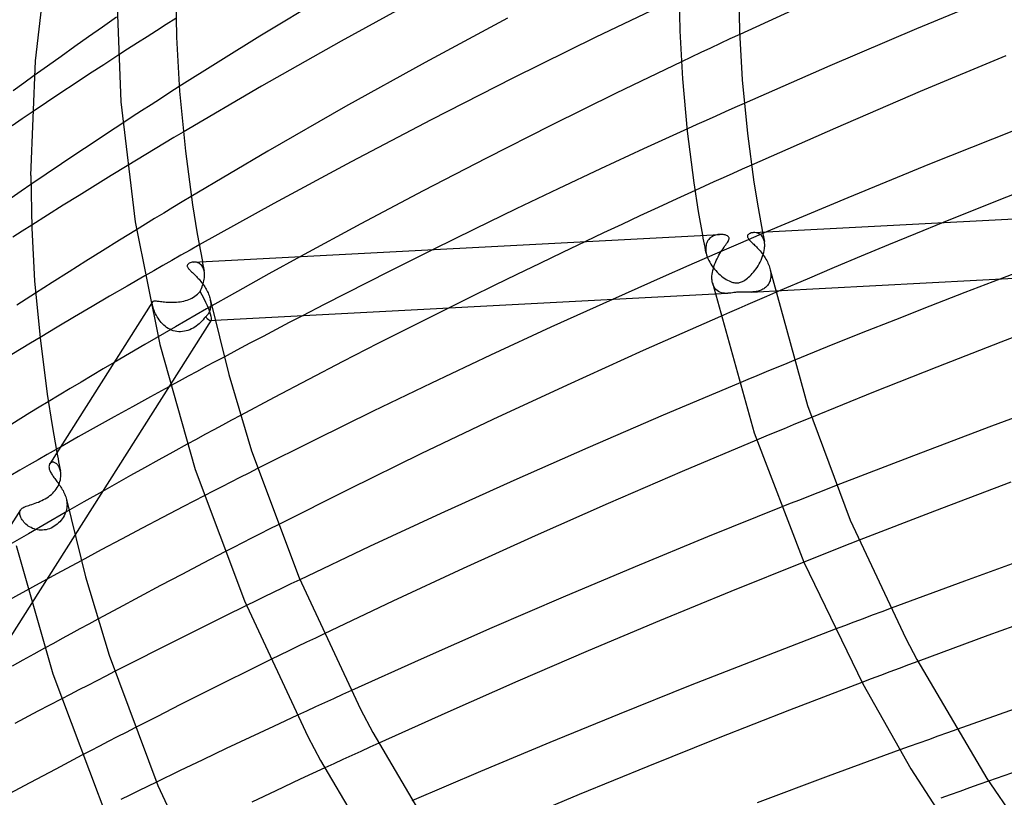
# Model space of a CAD drawing. Header units: millimetres. Extents: x -657 to 657, y -323 to 528.
# Tile 26 of 131: x -407 to -340, y 272 to 325. Entities that reach past the tile are written whole.
import ezdxf

# ---------------------------------------------------------------- set-up
doc = ezdxf.new("R2010")
doc.units = ezdxf.units.MM
doc.layers.add('HIDDEN', color=7, linetype='Continuous')
doc.layers.add('THICK', color=7, linetype='Continuous')

msp = doc.modelspace()

# ---------------------------------------------------------------- linework, layer by layer
at = {"layer": 'HIDDEN'}
for p, q in [((-395.97, 324.949), (-396.62, 324.539)), ((-396.62, 324.539), (-397.269, 324.129)), ((-397.917, 323.717), (-398.568, 323.301)), ((-397.269, 324.129), (-397.917, 323.717)), ((-358.59, 323.572), (-359.247, 323.264)), ((-357.931, 323.879), (-358.59, 323.572)), ((-399.223, 322.88), (-399.882, 322.455)), ((-398.568, 323.301), (-399.223, 322.88)), ((-359.9, 322.957), (-360.552, 322.649)), ((-359.247, 323.264), (-359.9, 322.957)), ((-361.2, 322.342), (-361.846, 322.036)), ((-360.552, 322.649), (-361.2, 322.342)), ((-405.523, 321.098), (-406.235, 320.581)), ((-406.235, 320.581), (-406.938, 320.066)), ((-395.749, 320.356), (-396.38, 319.953)), ((-397.013, 319.546), (-397.647, 319.137)), ((-396.38, 319.953), (-397.013, 319.546)), ((-397.647, 319.137), (-398.283, 318.725)), ((-358.263, 318.943), (-358.905, 318.656)), ((-357.62, 319.23), (-358.263, 318.943)), ((-405.659, 318.643), (-406.341, 318.183)), ((-398.921, 318.311), (-399.558, 317.894)), ((-398.283, 318.725), (-398.921, 318.311)), ((-359.546, 318.369), (-360.185, 318.082)), ((-358.905, 318.656), (-359.546, 318.369)), ((-406.341, 318.183), (-407.023, 317.721)), ((-360.822, 317.794), (-361.458, 317.506)), ((-360.185, 318.082), (-360.822, 317.794)), ((-396.102, 316.916), (-396.734, 316.537)), ((-395.468, 317.293), (-396.102, 316.916)), ((-396.734, 316.537), (-397.365, 316.158)), ((-397.994, 315.779), (-398.622, 315.399)), ((-397.365, 316.158), (-397.994, 315.779)), ((-398.622, 315.399), (-399.249, 315.018)), ((-357.129, 315.069), (-357.766, 314.783)), ((-358.402, 314.498), (-359.036, 314.212)), ((-357.766, 314.783), (-358.402, 314.498)), ((-405.748, 313.755), (-406.413, 313.301)), ((-360.3, 313.639), (-360.929, 313.353)), ((-359.669, 313.926), (-360.3, 313.639)), ((-359.036, 314.212), (-359.669, 313.926)), ((-406.413, 313.301), (-407.076, 312.846)), ((-394.928, 312.956), (-395.549, 312.583)), ((-395.549, 312.583), (-396.168, 312.209)), ((-396.786, 311.834), (-397.403, 311.459)), ((-396.168, 312.209), (-396.786, 311.834)), ((-405.694, 311.013), (-406.334, 310.606)), ((-398.018, 311.083), (-398.632, 310.706)), ((-397.403, 311.459), (-398.018, 311.083)), ((-344.206, 311.185), (-346.057, 310.431)), ((-406.334, 310.606), (-406.977, 310.195)), ((-360.384, 310.133), (-360.421, 310.333)), ((-359.775, 310.254), (-359.843, 310.21)), ((-359.704, 310.291), (-359.775, 310.254)), ((-359.631, 310.322), (-359.704, 310.291)), ((-359.555, 310.347), (-359.631, 310.322)), ((-359.478, 310.367), (-359.555, 310.347)), ((-359.4, 310.381), (-359.478, 310.367)), ((-359.322, 310.39), (-359.4, 310.381)), ((-359.244, 310.394), (-359.322, 310.39)), ((-356.121, 310.559), (-357.871, 309.809)), ((-356.903, 310.514), (-356.988, 310.513)), ((-356.818, 310.505), (-356.903, 310.514)), ((-356.736, 310.485), (-356.818, 310.505)), ((-356.656, 310.455), (-356.736, 310.485)), ((-356.58, 310.414), (-356.656, 310.455)), ((-356.509, 310.361), (-356.58, 310.414)), ((-356.444, 310.296), (-356.509, 310.361)), ((-356.387, 310.219), (-356.444, 310.296)), ((-356.39, 310.545), (-356.37, 310.439)), ((-356.37, 310.439), (-356.35, 310.333)), ((-356.35, 310.333), (-356.329, 310.227)), ((-346.057, 310.431), (-347.893, 309.676)), ((-394.395, 309.683), (-395.01, 309.335)), ((-368.324, 309.918), (-369.877, 309.179)), ((-360.346, 309.933), (-360.384, 310.133)), ((-360.308, 309.734), (-360.346, 309.933)), ((-360.269, 309.534), (-360.308, 309.734)), ((-360.202, 309.634), (-360.215, 309.535)), ((-360.181, 309.727), (-360.202, 309.634)), ((-360.151, 309.816), (-360.181, 309.727)), ((-360.115, 309.898), (-360.151, 309.816)), ((-360.071, 309.973), (-360.115, 309.898)), ((-360.022, 310.042), (-360.071, 309.973)), ((-359.967, 310.105), (-360.022, 310.042)), ((-359.907, 310.161), (-359.967, 310.105)), ((-359.843, 310.21), (-359.907, 310.161)), ((-357.871, 309.809), (-359.616, 309.054)), ((-356.337, 310.129), (-356.387, 310.219)), ((-356.297, 310.026), (-356.337, 310.129)), ((-356.329, 310.227), (-356.308, 310.121)), ((-356.308, 310.121), (-356.287, 310.015)), ((-356.267, 309.911), (-356.297, 310.026)), ((-356.287, 310.015), (-356.266, 309.909)), ((-356.259, 309.869), (-356.267, 309.911)), ((-356.253, 309.826), (-356.259, 309.869)), ((-356.248, 309.781), (-356.253, 309.826)), ((-356.244, 309.735), (-356.248, 309.781)), ((-356.245, 309.555), (-356.244, 309.57)), ((-356.243, 309.689), (-356.244, 309.735)), ((-356.244, 309.57), (-356.243, 309.584)), ((-356.242, 309.641), (-356.243, 309.689)), ((-356.243, 309.612), (-356.242, 309.627)), ((-356.243, 309.598), (-356.243, 309.612)), ((-356.243, 309.584), (-356.243, 309.598)), ((-356.242, 309.627), (-356.242, 309.641)), ((-347.893, 309.676), (-349.724, 308.916)), ((-395.625, 308.988), (-396.238, 308.639)), ((-395.01, 309.335), (-395.625, 308.988)), ((-387.555, 308.907), (-389.692, 307.729)), ((-378.611, 309.377), (-380.095, 308.638)), ((-369.877, 309.179), (-371.421, 308.439)), ((-359.616, 309.054), (-361.354, 308.297)), ((-360.23, 309.334), (-360.269, 309.534)), ((-360.19, 309.134), (-360.23, 309.334)), ((-360.215, 309.535), (-360.22, 309.432)), ((-360.22, 309.432), (-360.22, 309.417)), ((-360.22, 309.417), (-360.22, 309.403)), ((-360.22, 309.403), (-360.22, 309.389)), ((-360.22, 309.389), (-360.219, 309.375)), ((-360.219, 309.375), (-360.219, 309.361)), ((-360.219, 309.361), (-360.218, 309.346)), ((-360.218, 309.346), (-360.216, 309.311)), ((-360.216, 309.311), (-360.212, 309.276)), ((-360.212, 309.276), (-360.208, 309.24)), ((-360.208, 309.24), (-360.203, 309.204)), ((-360.203, 309.204), (-360.197, 309.168)), ((-360.197, 309.168), (-360.19, 309.132)), ((-360.19, 309.132), (-360.16, 309.008)), ((-360.16, 309.008), (-360.121, 308.882)), ((-356.433, 308.781), (-356.383, 308.912)), ((-356.383, 308.912), (-356.34, 309.043)), ((-356.34, 309.043), (-356.304, 309.175)), ((-356.304, 309.175), (-356.276, 309.304)), ((-356.276, 309.304), (-356.256, 309.431)), ((-356.256, 309.431), (-356.245, 309.555)), ((-349.724, 308.916), (-351.554, 308.15)), ((-396.849, 308.29), (-397.46, 307.941)), ((-396.238, 308.639), (-396.849, 308.29)), ((-394.681, 308.527), (-394.781, 308.527)), ((-394.578, 308.512), (-394.681, 308.527)), ((-394.479, 308.482), (-394.578, 308.512)), ((-394.384, 308.435), (-394.479, 308.482)), ((-394.297, 308.37), (-394.384, 308.435)), ((-394.218, 308.288), (-394.297, 308.37)), ((-394.151, 308.186), (-394.218, 308.288)), ((-394.184, 308.559), (-394.163, 308.453)), ((-394.163, 308.453), (-394.143, 308.347)), ((-394.143, 308.347), (-394.122, 308.242)), ((-394.122, 308.242), (-394.101, 308.136)), ((-380.095, 308.638), (-381.574, 307.897)), ((-371.421, 308.439), (-372.963, 307.693)), ((-361.354, 308.297), (-363.085, 307.536)), ((-360.121, 308.882), (-360.073, 308.757)), ((-360.073, 308.757), (-360.017, 308.633)), ((-360.017, 308.633), (-359.954, 308.511)), ((-359.954, 308.511), (-359.883, 308.392)), ((-359.883, 308.392), (-359.807, 308.275)), ((-359.807, 308.275), (-359.725, 308.162)), ((-356.761, 308.164), (-356.687, 308.28)), ((-356.687, 308.28), (-356.617, 308.401)), ((-356.617, 308.401), (-356.55, 308.525)), ((-356.55, 308.525), (-356.489, 308.652)), ((-356.489, 308.652), (-356.433, 308.781)), ((-397.46, 307.941), (-398.069, 307.59)), ((-394.097, 308.065), (-394.151, 308.186)), ((-394.101, 308.136), (-394.08, 308.03)), ((-394.059, 307.925), (-394.097, 308.065)), ((-394.08, 308.03), (-394.059, 307.925)), ((-394.051, 307.883), (-394.059, 307.925)), ((-394.045, 307.84), (-394.051, 307.883)), ((-394.04, 307.795), (-394.045, 307.84)), ((-394.037, 307.749), (-394.04, 307.795)), ((-394.035, 307.703), (-394.037, 307.749)), ((-394.037, 307.569), (-394.036, 307.584)), ((-394.036, 307.598), (-394.035, 307.612)), ((-394.036, 307.584), (-394.036, 307.598)), ((-394.034, 307.655), (-394.035, 307.703)), ((-394.035, 307.64), (-394.034, 307.655)), ((-394.035, 307.626), (-394.035, 307.64)), ((-394.035, 307.612), (-394.035, 307.626)), ((-389.692, 307.729), (-391.809, 306.548)), ((-381.574, 307.897), (-383.047, 307.152)), ((-372.963, 307.693), (-374.503, 306.942)), ((-359.725, 308.162), (-359.639, 308.052)), ((-359.639, 308.052), (-359.547, 307.947)), ((-359.547, 307.947), (-359.452, 307.845)), ((-359.452, 307.845), (-359.354, 307.749)), ((-359.354, 307.749), (-359.252, 307.657)), ((-359.252, 307.657), (-359.149, 307.571)), ((-357.328, 307.5), (-357.244, 307.577)), ((-357.244, 307.577), (-357.161, 307.661)), ((-357.161, 307.661), (-357.078, 307.75)), ((-357.078, 307.75), (-356.996, 307.845)), ((-356.996, 307.845), (-356.916, 307.946)), ((-356.916, 307.946), (-356.837, 308.052)), ((-356.837, 308.052), (-356.761, 308.164)), ((-355.866, 308.004), (-355.854, 307.944)), ((-355.854, 307.944), (-355.843, 307.885)), ((-355.843, 307.885), (-355.835, 307.827)), ((-355.835, 307.827), (-355.83, 307.768)), ((-355.83, 307.768), (-355.826, 307.711)), ((-355.826, 307.581), (-355.827, 307.566)), ((-355.826, 307.711), (-355.824, 307.654)), ((-355.825, 307.595), (-355.826, 307.581)), ((-355.824, 307.639), (-355.825, 307.625)), ((-355.825, 307.625), (-355.825, 307.61)), ((-355.825, 307.61), (-355.825, 307.595)), ((-355.824, 307.654), (-355.824, 307.639)), ((-351.554, 308.15), (-353.38, 307.378)), ((-338.317, 308.168), (-340.383, 307.38)), ((-394.203, 306.852), (-394.165, 306.956)), ((-394.165, 306.956), (-394.131, 307.061)), ((-394.131, 307.061), (-394.102, 307.165)), ((-394.102, 307.165), (-394.078, 307.268)), ((-394.078, 307.268), (-394.059, 307.37)), ((-394.059, 307.37), (-394.046, 307.471)), ((-394.046, 307.471), (-394.037, 307.569)), ((-383.047, 307.152), (-384.513, 306.406)), ((-374.503, 306.942), (-376.04, 306.186)), ((-363.085, 307.536), (-364.807, 306.772)), ((-359.73, 306.994), (-359.769, 307.131)), ((-359.678, 306.872), (-359.73, 306.994)), ((-359.149, 307.571), (-359.046, 307.492)), ((-359.046, 307.492), (-358.943, 307.421)), ((-358.943, 307.421), (-358.842, 307.357)), ((-358.842, 307.357), (-358.743, 307.3)), ((-358.743, 307.3), (-358.646, 307.251)), ((-358.646, 307.251), (-358.553, 307.21)), ((-358.553, 307.21), (-358.464, 307.178)), ((-358.464, 307.178), (-358.385, 307.154)), ((-358.385, 307.154), (-358.315, 307.138)), ((-358.315, 307.138), (-358.252, 307.128)), ((-358.252, 307.128), (-358.197, 307.122)), ((-358.197, 307.122), (-358.144, 307.12)), ((-358.144, 307.12), (-358.091, 307.121)), ((-358.091, 307.121), (-358.039, 307.126)), ((-358.039, 307.126), (-357.987, 307.133)), ((-357.987, 307.133), (-357.935, 307.145)), ((-357.935, 307.145), (-357.876, 307.161)), ((-357.876, 307.161), (-357.811, 307.184)), ((-357.811, 307.184), (-357.738, 307.217)), ((-357.738, 307.217), (-357.658, 307.259)), ((-357.658, 307.259), (-357.576, 307.308)), ((-357.576, 307.308), (-357.494, 307.365)), ((-357.494, 307.365), (-357.411, 307.429)), ((-357.411, 307.429), (-357.328, 307.5)), ((-356.054, 306.947), (-356.098, 306.896)), ((-356.012, 307.003), (-356.054, 306.947)), ((-355.974, 307.062), (-356.012, 307.003)), ((-355.94, 307.124), (-355.974, 307.062)), ((-355.91, 307.19), (-355.94, 307.124)), ((-355.884, 307.259), (-355.91, 307.19)), ((-355.863, 307.331), (-355.884, 307.259)), ((-355.846, 307.407), (-355.863, 307.331)), ((-355.834, 307.485), (-355.846, 307.407)), ((-355.827, 307.566), (-355.834, 307.485)), ((-353.38, 307.378), (-355.201, 306.602)), ((-405.435, 306.432), (-406.064, 306.027)), ((-394.686, 306.214), (-394.592, 306.285)), ((-394.592, 306.285), (-394.502, 306.364)), ((-394.502, 306.364), (-394.417, 306.451)), ((-394.417, 306.451), (-394.339, 306.545)), ((-394.339, 306.545), (-394.291, 306.646)), ((-394.291, 306.646), (-394.245, 306.748)), ((-394.245, 306.748), (-394.203, 306.852)), ((-391.809, 306.548), (-393.912, 305.36)), ((-384.513, 306.406), (-385.972, 305.658)), ((-364.807, 306.772), (-366.521, 306.007)), ((-359.613, 306.766), (-359.678, 306.872)), ((-359.538, 306.675), (-359.613, 306.766)), ((-359.597, 306.371), (-358.725, 306.416)), ((-359.453, 306.599), (-359.538, 306.675)), ((-359.361, 306.537), (-359.453, 306.599)), ((-359.262, 306.489), (-359.361, 306.537)), ((-359.159, 306.455), (-359.262, 306.489)), ((-359.052, 306.432), (-359.159, 306.455)), ((-358.944, 306.418), (-359.052, 306.432)), ((-358.835, 306.414), (-358.944, 306.418)), ((-358.725, 306.416), (-358.835, 306.414)), ((-358.623, 306.424), (-358.725, 306.416)), ((-358.52, 306.435), (-358.623, 306.424)), ((-358.418, 306.449), (-358.52, 306.435)), ((-358.316, 306.463), (-358.418, 306.449)), ((-358.22, 306.476), (-358.316, 306.463)), ((-358.134, 306.486), (-358.22, 306.476)), ((-358.056, 306.493), (-358.134, 306.486)), ((-357.98, 306.499), (-358.056, 306.493)), ((-357.904, 306.502), (-357.98, 306.499)), ((-357.827, 306.504), (-357.904, 306.502)), ((-357.75, 306.504), (-357.827, 306.504)), ((-357.675, 306.503), (-357.75, 306.504)), ((-357.603, 306.502), (-357.675, 306.503)), ((-357.533, 306.5), (-357.603, 306.502)), ((-357.467, 306.498), (-357.533, 306.5)), ((-357.4, 306.497), (-357.467, 306.498)), ((-357.331, 306.496), (-357.4, 306.497)), ((-357.261, 306.497), (-357.331, 306.496)), ((-357.19, 306.498), (-357.261, 306.497)), ((-357.118, 306.501), (-357.19, 306.498)), ((-357.118, 306.501), (-355.538, 306.584)), ((-357.045, 306.506), (-357.118, 306.501)), ((-356.973, 306.512), (-357.045, 306.506)), ((-356.9, 306.522), (-356.973, 306.512)), ((-356.828, 306.533), (-356.9, 306.522)), ((-356.757, 306.547), (-356.828, 306.533)), ((-356.687, 306.564), (-356.757, 306.547)), ((-356.619, 306.583), (-356.687, 306.564)), ((-356.553, 306.605), (-356.619, 306.583)), ((-356.488, 306.63), (-356.553, 306.605)), ((-356.426, 306.658), (-356.488, 306.63)), ((-356.365, 306.69), (-356.426, 306.658)), ((-356.307, 306.724), (-356.365, 306.69)), ((-356.251, 306.762), (-356.307, 306.724)), ((-356.197, 306.803), (-356.251, 306.762)), ((-356.146, 306.848), (-356.197, 306.803)), ((-356.098, 306.896), (-356.146, 306.848)), ((-355.51, 306.469), (-356.132, 306.202)), ((-406.064, 306.027), (-406.695, 305.618)), ((-397.561, 305.753), (-397.558, 305.791)), ((-397.559, 305.708), (-397.561, 305.753)), ((-397.553, 305.657), (-397.559, 305.708)), ((-397.558, 305.791), (-397.55, 305.823)), ((-397.542, 305.6), (-397.553, 305.657)), ((-397.55, 305.823), (-397.538, 305.849)), ((-397.527, 305.533), (-397.542, 305.6)), ((-397.538, 305.849), (-397.52, 305.87)), ((-397.52, 305.87), (-397.497, 305.886)), ((-397.497, 305.886), (-397.468, 305.897)), ((-397.468, 305.897), (-397.434, 305.904)), ((-397.434, 305.904), (-397.393, 305.906)), ((-397.393, 305.906), (-397.346, 305.906)), ((-397.346, 305.906), (-397.293, 305.902)), ((-397.293, 305.902), (-397.233, 305.896)), ((-397.233, 305.896), (-397.166, 305.888)), ((-397.166, 305.888), (-397.093, 305.879)), ((-397.093, 305.879), (-397.013, 305.869)), ((-397.013, 305.869), (-396.926, 305.858)), ((-396.926, 305.858), (-396.833, 305.848)), ((-396.833, 305.848), (-396.733, 305.838)), ((-396.733, 305.838), (-396.628, 305.829)), ((-396.628, 305.829), (-396.519, 305.821)), ((-396.519, 305.821), (-396.405, 305.816)), ((-396.405, 305.816), (-396.288, 305.814)), ((-396.288, 305.814), (-396.168, 305.814)), ((-396.168, 305.814), (-396.047, 305.818)), ((-396.047, 305.818), (-395.925, 305.826)), ((-395.925, 305.826), (-395.803, 305.837)), ((-395.803, 305.837), (-395.681, 305.852)), ((-395.681, 305.852), (-395.56, 305.872)), ((-395.56, 305.872), (-395.441, 305.897)), ((-395.441, 305.897), (-395.324, 305.926)), ((-395.324, 305.926), (-395.21, 305.96)), ((-395.21, 305.96), (-395.099, 305.999)), ((-395.099, 305.999), (-394.991, 306.044)), ((-394.991, 306.044), (-394.886, 306.094)), ((-394.886, 306.094), (-394.785, 306.151)), ((-394.785, 306.151), (-394.686, 306.214)), ((-393.658, 306.016), (-393.646, 305.957)), ((-393.646, 305.957), (-393.636, 305.898)), ((-393.636, 305.898), (-393.628, 305.84)), ((-393.628, 305.84), (-393.622, 305.782)), ((-393.622, 305.782), (-393.618, 305.725)), ((-393.618, 305.595), (-393.619, 305.58)), ((-393.618, 305.725), (-393.617, 305.668)), ((-393.617, 305.624), (-393.618, 305.609)), ((-393.618, 305.609), (-393.618, 305.595)), ((-393.617, 305.668), (-393.617, 305.653)), ((-393.617, 305.653), (-393.617, 305.638)), ((-393.617, 305.638), (-393.617, 305.624)), ((-385.972, 305.658), (-387.422, 304.908)), ((-376.04, 306.186), (-377.573, 305.426)), ((-357.375, 305.666), (-357.995, 305.397)), ((-356.754, 305.934), (-357.375, 305.666)), ((-356.132, 306.202), (-356.754, 305.934)), ((-397.506, 305.46), (-397.527, 305.533)), ((-397.481, 305.381), (-397.506, 305.46)), ((-397.452, 305.297), (-397.481, 305.381)), ((-397.418, 305.21), (-397.452, 305.297)), ((-397.379, 305.118), (-397.418, 305.21)), ((-397.335, 305.024), (-397.379, 305.118)), ((-397.286, 304.928), (-397.335, 305.024)), ((-397.232, 304.831), (-397.286, 304.928)), ((-393.912, 305.36), (-396.001, 304.166)), ((-393.857, 304.948), (-393.895, 304.905)), ((-393.821, 304.993), (-393.857, 304.948)), ((-393.788, 305.041), (-393.821, 304.993)), ((-393.757, 305.092), (-393.788, 305.041)), ((-393.729, 305.145), (-393.757, 305.092)), ((-393.704, 305.201), (-393.729, 305.145)), ((-393.681, 305.258), (-393.704, 305.201)), ((-393.662, 305.319), (-393.681, 305.258)), ((-393.646, 305.381), (-393.662, 305.319)), ((-393.634, 305.445), (-393.646, 305.381)), ((-393.625, 305.512), (-393.634, 305.445)), ((-393.619, 305.58), (-393.625, 305.512)), ((-358.615, 305.128), (-359.233, 304.858)), ((-357.995, 305.397), (-358.615, 305.128)), ((-397.172, 304.733), (-397.232, 304.831)), ((-397.107, 304.636), (-397.172, 304.733)), ((-397.036, 304.541), (-397.107, 304.636)), ((-396.96, 304.448), (-397.036, 304.541)), ((-396.877, 304.359), (-396.96, 304.448)), ((-396.789, 304.273), (-396.877, 304.359)), ((-396.694, 304.192), (-396.789, 304.273)), ((-393.586, 304.611), (-396.36, 300.241)), ((-394.49, 304.285), (-394.592, 304.209)), ((-394.393, 304.367), (-394.49, 304.285)), ((-394.3, 304.453), (-394.393, 304.367)), ((-394.211, 304.543), (-394.3, 304.453)), ((-394.128, 304.635), (-394.211, 304.543)), ((-394.05, 304.73), (-394.128, 304.635)), ((-393.978, 304.826), (-394.05, 304.73)), ((-393.936, 304.864), (-393.978, 304.826)), ((-393.895, 304.905), (-393.936, 304.864)), ((-393.636, 304.582), (-393.335, 304.598)), ((-396.001, 304.166), (-398.075, 302.965)), ((-396.594, 304.117), (-396.694, 304.192)), ((-396.488, 304.049), (-396.594, 304.117)), ((-396.378, 303.99), (-396.488, 304.049)), ((-396.264, 303.939), (-396.378, 303.99)), ((-396.145, 303.896), (-396.264, 303.939)), ((-396.022, 303.864), (-396.145, 303.896)), ((-395.899, 303.842), (-396.022, 303.864)), ((-395.774, 303.83), (-395.899, 303.842)), ((-395.648, 303.828), (-395.774, 303.83)), ((-395.523, 303.837), (-395.648, 303.828)), ((-395.398, 303.855), (-395.523, 303.837)), ((-395.275, 303.882), (-395.398, 303.855)), ((-395.154, 303.918), (-395.275, 303.882)), ((-395.035, 303.962), (-395.154, 303.918)), ((-394.92, 304.014), (-395.035, 303.962)), ((-394.807, 304.072), (-394.92, 304.014)), ((-394.698, 304.138), (-394.807, 304.072)), ((-394.592, 304.209), (-394.698, 304.138)), ((-405.768, 303.058), (-406.399, 302.677)), ((-405.136, 303.438), (-405.768, 303.058)), ((-398.075, 302.965), (-400.135, 301.758)), ((-406.399, 302.677), (-407.029, 302.296)), ((-393.331, 301.796), (-393.938, 301.47)), ((-392.721, 302.121), (-393.331, 301.796)), ((-354.908, 301.622), (-355.528, 301.367)), ((-354.285, 301.877), (-354.908, 301.622)), ((-394.543, 301.145), (-395.145, 300.82)), ((-393.938, 301.47), (-394.543, 301.145)), ((-356.147, 301.112), (-356.766, 300.856)), ((-355.528, 301.367), (-356.147, 301.112)), ((-395.744, 300.495), (-396.341, 300.171)), ((-395.145, 300.82), (-395.744, 300.495)), ((-357.385, 300.599), (-358.004, 300.342)), ((-356.766, 300.856), (-357.385, 300.599)), ((-396.438, 300.118), (-397.679, 299.44)), ((-404.58, 299.103), (-405.198, 298.727)), ((-397.679, 299.44), (-398.907, 298.764)), ((-405.815, 298.351), (-406.431, 297.975)), ((-405.198, 298.727), (-405.815, 298.351)), ((-398.907, 298.764), (-400.127, 298.088)), ((-406.431, 297.975), (-407.045, 297.598)), ((-400.127, 298.088), (-401.342, 297.41)), ((-392.215, 297.855), (-392.817, 297.531)), ((-391.61, 298.179), (-392.215, 297.855)), ((-353.705, 297.792), (-354.323, 297.537)), ((-353.086, 298.046), (-353.705, 297.792)), ((-401.342, 297.41), (-402.554, 296.729)), ((-393.417, 297.207), (-394.014, 296.883)), ((-392.817, 297.531), (-393.417, 297.207)), ((-355.557, 297.027), (-356.174, 296.771)), ((-354.94, 297.283), (-355.557, 297.027)), ((-354.323, 297.537), (-354.94, 297.283)), ((-402.554, 296.729), (-403.76, 296.047)), ((-394.608, 296.56), (-395.199, 296.238)), ((-394.014, 296.883), (-394.608, 296.56)), ((-356.174, 296.771), (-356.791, 296.514)), ((-404.038, 295.889), (-404.652, 295.539)), ((-403.998, 295.672), (-403.958, 295.464)), ((-405.265, 295.189), (-405.877, 294.838)), ((-404.652, 295.539), (-405.265, 295.189)), ((-404.442, 294.957), (-404.465, 294.933)), ((-404.416, 294.979), (-404.442, 294.957)), ((-404.387, 294.996), (-404.416, 294.979)), ((-404.355, 295.009), (-404.387, 294.996)), ((-404.322, 295.018), (-404.355, 295.009)), ((-404.286, 295.023), (-404.322, 295.018)), ((-404.249, 295.022), (-404.286, 295.023)), ((-404.21, 295.017), (-404.249, 295.022)), ((-404.171, 295.007), (-404.21, 295.017)), ((-404.131, 294.992), (-404.171, 295.007)), ((-404.091, 294.971), (-404.131, 294.992)), ((-404.051, 294.945), (-404.091, 294.971)), ((-403.958, 295.464), (-403.919, 295.255)), ((-403.919, 295.255), (-403.878, 295.047)), ((-403.878, 295.047), (-403.838, 294.839)), ((-406.488, 294.486), (-407.097, 294.135)), ((-405.877, 294.838), (-406.488, 294.486)), ((-404.465, 294.933), (-404.485, 294.905)), ((-404.011, 294.913), (-404.051, 294.945)), ((-403.973, 294.877), (-404.011, 294.913)), ((-403.937, 294.835), (-403.973, 294.877)), ((-403.903, 294.789), (-403.937, 294.835)), ((-403.871, 294.738), (-403.903, 294.789)), ((-403.841, 294.682), (-403.871, 294.738)), ((-403.814, 294.621), (-403.841, 294.682)), ((-403.838, 294.839), (-403.797, 294.63)), ((-403.791, 294.558), (-403.814, 294.621)), ((-403.797, 294.63), (-403.755, 294.422)), ((-403.771, 294.491), (-403.791, 294.558)), ((-403.755, 294.421), (-403.771, 294.491)), ((-403.747, 294.377), (-403.755, 294.421)), ((-403.74, 294.333), (-403.747, 294.377)), ((-403.735, 294.287), (-403.74, 294.333)), ((-391.056, 294.292), (-391.659, 293.985)), ((-390.453, 294.598), (-391.056, 294.292)), ((-403.868, 293.518), (-403.825, 293.625)), ((-403.825, 293.625), (-403.791, 293.732)), ((-403.791, 293.732), (-403.764, 293.838)), ((-403.764, 293.838), (-403.745, 293.943)), ((-403.745, 293.943), (-403.734, 294.046)), ((-403.732, 294.241), (-403.735, 294.287)), ((-403.734, 294.046), (-403.73, 294.147)), ((-403.73, 294.194), (-403.732, 294.241)), ((-403.73, 294.147), (-403.73, 294.194)), ((-392.26, 293.678), (-392.86, 293.371)), ((-391.659, 293.985), (-392.26, 293.678)), ((-404.278, 292.934), (-404.193, 293.022)), ((-404.193, 293.022), (-404.114, 293.115)), ((-404.114, 293.115), (-404.042, 293.211)), ((-404.042, 293.211), (-403.976, 293.31)), ((-403.976, 293.31), (-403.918, 293.413)), ((-403.918, 293.413), (-403.868, 293.518)), ((-400.919, 293.059), (-402.178, 292.345)), ((-393.458, 293.064), (-394.055, 292.757)), ((-392.86, 293.371), (-393.458, 293.064)), ((-352.657, 292.966), (-353.278, 292.721)), ((-352.035, 293.21), (-352.657, 292.966)), ((-351.411, 293.454), (-352.035, 293.21)), ((-405.473, 292.255), (-405.358, 292.297)), ((-405.358, 292.297), (-405.241, 292.341)), ((-405.241, 292.341), (-405.125, 292.39)), ((-405.125, 292.39), (-405.009, 292.442)), ((-405.009, 292.442), (-404.894, 292.499)), ((-404.894, 292.499), (-404.782, 292.56)), ((-404.782, 292.56), (-404.672, 292.626)), ((-404.672, 292.626), (-404.567, 292.696)), ((-404.567, 292.696), (-404.466, 292.771)), ((-404.466, 292.771), (-404.369, 292.85)), ((-404.369, 292.85), (-404.278, 292.934)), ((-402.178, 292.345), (-403.432, 291.629)), ((-403.354, 292.515), (-403.343, 292.458)), ((-403.343, 292.458), (-403.333, 292.402)), ((-403.333, 292.402), (-403.326, 292.345)), ((-403.326, 292.345), (-403.32, 292.289)), ((-353.897, 292.476), (-354.515, 292.231)), ((-353.278, 292.721), (-353.897, 292.476)), ((-406.453, 291.804), (-407.074, 290.825)), ((-406.507, 291.608), (-406.504, 291.659)), ((-406.504, 291.659), (-406.495, 291.708)), ((-406.495, 291.708), (-406.48, 291.753)), ((-406.48, 291.753), (-406.458, 291.796)), ((-406.458, 291.796), (-406.427, 291.84)), ((-406.427, 291.84), (-406.388, 291.88)), ((-406.388, 291.88), (-406.342, 291.919)), ((-406.342, 291.919), (-406.287, 291.954)), ((-406.287, 291.954), (-406.224, 291.988)), ((-406.224, 291.988), (-406.153, 292.021)), ((-406.153, 292.021), (-406.075, 292.052)), ((-406.075, 292.052), (-405.99, 292.083)), ((-405.99, 292.083), (-405.897, 292.115)), ((-405.897, 292.115), (-405.798, 292.147)), ((-405.798, 292.147), (-405.694, 292.181)), ((-405.694, 292.181), (-405.586, 292.217)), ((-405.586, 292.217), (-405.473, 292.255)), ((-403.376, 291.734), (-403.412, 291.623)), ((-403.348, 291.844), (-403.376, 291.734)), ((-403.329, 291.955), (-403.348, 291.844)), ((-403.318, 292.065), (-403.329, 291.955)), ((-403.32, 292.289), (-403.317, 292.232)), ((-403.315, 292.176), (-403.318, 292.065)), ((-403.317, 292.232), (-403.315, 292.176)), ((-354.515, 292.231), (-355.132, 291.986)), ((-406.503, 291.554), (-406.507, 291.608)), ((-406.494, 291.497), (-406.503, 291.554)), ((-406.477, 291.429), (-406.494, 291.497)), ((-406.451, 291.359), (-406.477, 291.429)), ((-406.419, 291.286), (-406.451, 291.359)), ((-406.379, 291.212), (-406.419, 291.286)), ((-406.333, 291.138), (-406.379, 291.212)), ((-406.28, 291.064), (-406.333, 291.138)), ((-406.221, 290.991), (-406.28, 291.064)), ((-406.156, 290.92), (-406.221, 290.991)), ((-403.432, 291.629), (-404.681, 290.911)), ((-403.794, 291.013), (-403.883, 290.925)), ((-403.712, 291.105), (-403.794, 291.013)), ((-403.637, 291.202), (-403.712, 291.105)), ((-403.569, 291.303), (-403.637, 291.202)), ((-403.509, 291.407), (-403.569, 291.303)), ((-403.457, 291.514), (-403.509, 291.407)), ((-403.412, 291.623), (-403.457, 291.514)), ((-406.085, 290.851), (-406.156, 290.92)), ((-406.008, 290.785), (-406.085, 290.851)), ((-405.925, 290.722), (-406.008, 290.785)), ((-405.836, 290.664), (-405.925, 290.722)), ((-404.681, 290.911), (-405.924, 290.191)), ((-405.741, 290.61), (-405.836, 290.664)), ((-405.641, 290.563), (-405.741, 290.61)), ((-405.535, 290.522), (-405.641, 290.563)), ((-405.427, 290.489), (-405.535, 290.522)), ((-405.315, 290.464), (-405.427, 290.489)), ((-405.2, 290.448), (-405.315, 290.464)), ((-405.083, 290.441), (-405.2, 290.448)), ((-404.964, 290.443), (-405.083, 290.441)), ((-404.847, 290.454), (-404.964, 290.443)), ((-404.73, 290.475), (-404.847, 290.454)), ((-404.615, 290.503), (-404.73, 290.475)), ((-404.501, 290.54), (-404.615, 290.503)), ((-404.39, 290.586), (-404.501, 290.54)), ((-404.282, 290.639), (-404.39, 290.586)), ((-404.176, 290.7), (-404.282, 290.639)), ((-404.074, 290.768), (-404.176, 290.7)), ((-403.976, 290.843), (-404.074, 290.768)), ((-403.883, 290.925), (-403.976, 290.843)), ((-389.678, 290.505), (-390.279, 290.199)), ((-389.076, 290.811), (-389.678, 290.505)), ((-405.924, 290.191), (-407.163, 289.468)), ((-402.794, 290.104), (-405.719, 285.497)), ((-390.878, 289.892), (-391.476, 289.585)), ((-390.279, 290.199), (-390.878, 289.892)), ((-349.87, 289.762), (-350.494, 289.517)), ((-392.073, 289.278), (-392.669, 288.971)), ((-391.476, 289.585), (-392.073, 289.278)), ((-351.74, 289.028), (-352.361, 288.782)), ((-351.118, 289.273), (-351.74, 289.028)), ((-350.494, 289.517), (-351.118, 289.273)), ((-402.358, 288.381), (-404.009, 287.488)), ((-352.981, 288.537), (-353.599, 288.292)), ((-352.361, 288.782), (-352.981, 288.537)), ((-404.009, 287.488), (-405.639, 286.598)), ((-387.604, 287.101), (-388.205, 286.812)), ((-405.639, 286.598), (-407.248, 285.712)), ((-388.806, 286.522), (-389.407, 286.231)), ((-388.205, 286.812), (-388.806, 286.522)), ((-390.007, 285.939), (-390.607, 285.647)), ((-389.407, 286.231), (-390.007, 285.939)), ((-390.607, 285.647), (-391.207, 285.353)), ((-347.72, 285.177), (-348.35, 284.941)), ((-401.244, 284.437), (-401.848, 284.11)), ((-349.61, 284.468), (-350.239, 284.23)), ((-348.981, 284.704), (-349.61, 284.468)), ((-348.35, 284.941), (-348.981, 284.704)), ((-402.45, 283.783), (-403.049, 283.456)), ((-401.848, 284.11), (-402.45, 283.783)), ((-350.866, 283.993), (-351.493, 283.755)), ((-350.239, 284.23), (-350.866, 283.993)), ((-403.645, 283.13), (-404.237, 282.804)), ((-403.049, 283.456), (-403.645, 283.13)), ((-386.557, 283.166), (-387.157, 282.876)), ((-385.957, 283.455), (-386.557, 283.166)), ((-404.237, 282.804), (-404.827, 282.479)), ((-387.757, 282.585), (-388.357, 282.294)), ((-387.157, 282.876), (-387.757, 282.585)), ((-388.956, 282.002), (-389.555, 281.709)), ((-388.357, 282.294), (-388.956, 282.002)), ((-347.163, 281.114), (-347.792, 280.878)), ((-346.532, 281.351), (-347.163, 281.114)), ((-345.9, 281.587), (-346.532, 281.351)), ((-400.706, 280.592), (-401.308, 280.283)), ((-400.103, 280.901), (-400.706, 280.592)), ((-349.05, 280.403), (-349.678, 280.166)), ((-348.422, 280.641), (-349.05, 280.403)), ((-347.792, 280.878), (-348.422, 280.641)), ((-401.908, 279.974), (-402.506, 279.665)), ((-401.308, 280.283), (-401.908, 279.974)), ((-403.103, 279.355), (-403.699, 279.045)), ((-402.506, 279.665), (-403.103, 279.355)), ((-385.345, 279.075), (-385.952, 278.796)), ((-384.737, 279.353), (-385.345, 279.075)), ((-384.127, 279.631), (-384.737, 279.353)), ((-386.557, 278.518), (-387.16, 278.24)), ((-385.952, 278.796), (-386.557, 278.518)), ((-387.16, 278.24), (-387.762, 277.961)), ((-398.729, 277.111), (-399.33, 276.802)), ((-399.93, 276.493), (-400.528, 276.184)), ((-399.33, 276.802), (-399.93, 276.493)), ((-344.559, 276.541), (-345.202, 276.31)), ((-343.915, 276.771), (-344.559, 276.541)), ((-343.271, 277.001), (-343.915, 276.771)), ((-401.125, 275.875), (-401.72, 275.566)), ((-400.528, 276.184), (-401.125, 275.875)), ((-382.888, 275.8), (-383.498, 275.521)), ((-382.276, 276.079), (-382.888, 275.8)), ((-346.488, 275.846), (-347.131, 275.614)), ((-345.845, 276.078), (-346.488, 275.846)), ((-345.202, 276.31), (-345.845, 276.078)), ((-401.72, 275.566), (-402.314, 275.257)), ((-384.107, 275.242), (-384.714, 274.963)), ((-383.498, 275.521), (-384.107, 275.242)), ((-385.319, 274.684), (-385.923, 274.405)), ((-384.714, 274.963), (-385.319, 274.684)), ((-397.887, 273.151), (-398.487, 272.858)), ((-397.286, 273.443), (-397.887, 273.151)), ((-342.435, 273.053), (-343.078, 272.822)), ((-341.791, 273.282), (-342.435, 273.053)), ((-341.147, 273.511), (-341.791, 273.282)), ((-399.087, 272.564), (-399.686, 272.269)), ((-398.487, 272.858), (-399.087, 272.564)), ((-343.721, 272.592), (-344.364, 272.36)), ((-343.078, 272.822), (-343.721, 272.592))]:
    msp.add_line(p, q, dxfattribs=at)
for start_param, end_param in [(-2.697287, -1.653596), (2.542207, 3.059853), (3.059853, 3.223082), (-3.060103, -2.697287)]:
    msp.add_ellipse((-394.739, 306.527), major_axis=(-1.132, 1.937), ratio=0.158641, start_param=start_param, end_param=end_param, dxfattribs=at)
at = {"layer": 'THICK'}
for p, q in [((-405.451, 322.099), (-404.544, 329.88)), ((-400, 327.344), (-399.682, 319.327)), ((-396, 327.344), (-395.931, 323.699)), ((-384.766, 327.106), (-390.316, 323.754)), ((-361.943, 324.121), (-362, 327.358)), ((-358, 327.345), (-357.939, 324.082)), ((-379.309, 326.458), (-384.813, 323.434)), ((-361.995, 326.391), (-367.64, 323.686)), ((-352.065, 326.572), (-357.931, 323.879)), ((-340.133, 326.685), (-346.011, 324.251)), ((-399.973, 325.038), (-400.923, 324.375)), ((-373.592, 324.978), (-379.16, 321.987)), ((-400.923, 324.375), (-401.863, 323.714)), ((-346.011, 324.251), (-351.849, 321.762)), ((-401.863, 323.714), (-402.795, 323.055)), ((-395.931, 323.699), (-395.726, 320.055)), ((-390.316, 323.754), (-395.749, 320.356)), ((-367.64, 323.686), (-373.236, 320.921)), ((-361.772, 320.885), (-361.943, 324.121)), ((-357.939, 324.082), (-357.757, 320.819)), ((-402.795, 323.055), (-403.716, 322.399)), ((-384.813, 323.434), (-390.188, 320.385)), ((-403.716, 322.399), (-404.626, 321.747)), ((-399.882, 322.455), (-400.835, 321.837)), ((-339.975, 322.428), (-345.745, 320.023)), ((-405.75, 314.353), (-405.451, 322.099)), ((-404.626, 321.747), (-405.523, 321.098)), ((-400.835, 321.837), (-401.793, 321.21)), ((-379.16, 321.987), (-384.516, 319.014)), ((-361.846, 322.036), (-366.266, 319.906)), ((-351.849, 321.762), (-357.62, 319.23)), ((-401.793, 321.21), (-402.756, 320.577)), ((-373.236, 320.921), (-378.754, 318.113)), ((-361.442, 317.363), (-361.772, 320.885)), ((-402.756, 320.577), (-403.722, 319.938)), ((-390.188, 320.385), (-395.468, 317.293)), ((-357.757, 320.819), (-357.396, 317.19)), ((-403.722, 319.938), (-404.69, 319.293)), ((-395.726, 320.055), (-395.32, 316.002)), ((-366.266, 319.906), (-370.662, 317.736)), ((-345.745, 320.023), (-351.474, 317.564)), ((-404.69, 319.293), (-405.659, 318.643)), ((-399.682, 319.327), (-398.719, 311.243)), ((-384.516, 319.014), (-389.769, 316.005)), ((-399.558, 317.894), (-400.593, 317.214)), ((-378.754, 318.113), (-384.144, 315.29)), ((-370.662, 317.736), (-375.012, 315.538)), ((-351.474, 317.564), (-357.129, 315.069)), ((-400.593, 317.214), (-401.627, 316.53)), ((-361.458, 317.506), (-364.409, 316.159)), ((-361.003, 313.875), (-361.442, 317.363)), ((-357.396, 317.19), (-356.968, 313.905)), ((-339.462, 317.387), (-345.115, 315.132)), ((-401.627, 316.53), (-402.661, 315.841)), ((-402.661, 315.841), (-403.693, 315.148)), ((-395.32, 316.002), (-394.846, 312.379)), ((-389.769, 316.005), (-394.928, 312.956)), ((-364.409, 316.159), (-367.32, 314.81)), ((-403.693, 315.148), (-404.723, 314.453)), ((-399.249, 315.018), (-400.334, 314.355)), ((-384.144, 315.29), (-389.36, 312.479)), ((-375.012, 315.538), (-379.294, 313.325)), ((-345.115, 315.132), (-350.641, 312.867)), ((-405.75, 314.353), (-405.687, 310.81)), ((-404.723, 314.453), (-405.748, 313.755)), ((-400.334, 314.355), (-401.415, 313.69)), ((-367.32, 314.81), (-370.184, 313.462)), ((-401.415, 313.69), (-402.491, 313.023)), ((-360.706, 311.941), (-361.003, 313.875)), ((-356.968, 313.905), (-356.688, 312.174)), ((-336.851, 314.114), (-340.555, 312.652)), ((-402.491, 313.023), (-403.563, 312.355)), ((-379.294, 313.325), (-383.482, 311.111)), ((-370.184, 313.462), (-373.003, 312.116)), ((-360.929, 313.353), (-362.181, 312.78)), ((-403.563, 312.355), (-404.631, 311.685)), ((-394.846, 312.379), (-394.527, 310.426)), ((-389.36, 312.479), (-394.395, 309.683)), ((-362.181, 312.78), (-363.426, 312.208)), ((-356.979, 310.514), (-319.503, 312.483)), ((-350.641, 312.867), (-356.121, 310.559)), ((-340.555, 312.652), (-344.206, 311.185)), ((-404.631, 311.685), (-405.694, 311.013)), ((-373.003, 312.116), (-375.812, 310.754)), ((-364.663, 311.635), (-365.892, 311.062)), ((-363.426, 312.208), (-364.663, 311.635)), ((-360.421, 310.333), (-360.706, 311.941)), ((-356.688, 312.174), (-356.39, 310.545)), ((-398.719, 311.243), (-397.06, 302.974)), ((-383.482, 311.111), (-387.555, 308.907)), ((-365.892, 311.062), (-367.112, 310.49)), ((-405.687, 310.81), (-405.498, 307.268)), ((-398.632, 310.706), (-399.776, 310)), ((-394.77, 308.528), (-359.284, 310.393)), ((-394.527, 310.426), (-394.184, 308.559)), ((-375.812, 310.754), (-378.611, 309.377)), ((-367.112, 310.49), (-368.324, 309.918)), ((-359.172, 310.393), (-359.244, 310.394)), ((-359.103, 310.389), (-359.172, 310.393)), ((-359.036, 310.381), (-359.103, 310.389)), ((-358.973, 310.369), (-359.036, 310.381)), ((-358.915, 310.355), (-358.973, 310.369)), ((-358.86, 310.338), (-358.915, 310.355)), ((-358.809, 310.317), (-358.86, 310.338)), ((-358.762, 310.292), (-358.809, 310.317)), ((-358.72, 310.263), (-358.762, 310.292)), ((-358.686, 310.23), (-358.72, 310.263)), ((-357.407, 310.284), (-357.41, 310.249)), ((-357.41, 310.249), (-357.405, 310.212)), ((-357.396, 310.318), (-357.407, 310.284)), ((-357.373, 310.354), (-357.396, 310.318)), ((-357.335, 310.392), (-357.373, 310.354)), ((-357.282, 310.429), (-357.335, 310.392)), ((-357.218, 310.461), (-357.282, 310.429)), ((-357.145, 310.486), (-357.218, 310.461)), ((-357.068, 310.504), (-357.145, 310.486)), ((-356.988, 310.513), (-357.068, 310.504)), ((-399.776, 310), (-400.916, 309.292)), ((-358.987, 309.521), (-358.924, 309.611)), ((-358.924, 309.611), (-358.865, 309.694)), ((-358.865, 309.694), (-358.811, 309.771)), ((-358.811, 309.771), (-358.762, 309.844)), ((-358.762, 309.844), (-358.718, 309.915)), ((-358.718, 309.915), (-358.682, 309.984)), ((-358.662, 310.192), (-358.686, 310.23)), ((-358.682, 309.984), (-358.657, 310.047)), ((-358.648, 310.149), (-358.662, 310.192)), ((-358.657, 310.047), (-358.646, 310.102)), ((-358.646, 310.102), (-358.648, 310.149)), ((-357.405, 310.212), (-357.391, 310.173)), ((-357.391, 310.173), (-357.368, 310.132)), ((-357.368, 310.132), (-357.339, 310.091)), ((-357.339, 310.091), (-357.305, 310.049)), ((-357.305, 310.049), (-357.266, 310.005)), ((-357.266, 310.005), (-357.223, 309.961)), ((-357.223, 309.961), (-357.178, 309.916)), ((-357.178, 309.916), (-357.132, 309.871)), ((-357.132, 309.871), (-357.083, 309.825)), ((-357.083, 309.825), (-357.032, 309.776)), ((-357.032, 309.776), (-356.977, 309.723)), ((-356.977, 309.723), (-356.921, 309.668)), ((-356.921, 309.668), (-356.862, 309.61)), ((-356.862, 309.61), (-356.801, 309.549)), ((-400.916, 309.292), (-402.051, 308.582)), ((-359.393, 308.868), (-359.328, 308.986)), ((-359.328, 308.986), (-359.261, 309.102)), ((-359.261, 309.102), (-359.192, 309.214)), ((-359.192, 309.214), (-359.123, 309.322)), ((-359.123, 309.322), (-359.054, 309.425)), ((-359.054, 309.425), (-358.987, 309.521)), ((-356.801, 309.549), (-356.74, 309.485)), ((-356.74, 309.485), (-356.677, 309.418)), ((-356.677, 309.418), (-356.614, 309.348)), ((-356.614, 309.348), (-356.552, 309.276)), ((-356.552, 309.276), (-356.491, 309.202)), ((-356.491, 309.202), (-356.431, 309.126)), ((-356.431, 309.126), (-356.372, 309.048)), ((-356.372, 309.048), (-356.315, 308.968)), ((-356.315, 308.968), (-356.26, 308.887)), ((-402.051, 308.582), (-403.18, 307.87)), ((-395.198, 308.302), (-395.202, 308.269)), ((-395.202, 308.269), (-395.198, 308.233)), ((-395.186, 308.335), (-395.198, 308.302)), ((-395.162, 308.371), (-395.186, 308.335)), ((-395.123, 308.409), (-395.162, 308.371)), ((-395.071, 308.445), (-395.123, 308.409)), ((-395.009, 308.475), (-395.071, 308.445)), ((-394.939, 308.5), (-395.009, 308.475)), ((-394.863, 308.517), (-394.939, 308.5)), ((-394.781, 308.527), (-394.863, 308.517)), ((-359.666, 308.231), (-359.621, 308.363)), ((-359.621, 308.363), (-359.57, 308.493)), ((-359.57, 308.493), (-359.515, 308.621)), ((-359.515, 308.621), (-359.455, 308.746)), ((-359.455, 308.746), (-359.393, 308.868)), ((-356.26, 308.887), (-356.207, 308.804)), ((-356.207, 308.804), (-356.156, 308.72)), ((-356.156, 308.72), (-356.108, 308.634)), ((-356.108, 308.634), (-356.062, 308.546)), ((-356.062, 308.546), (-356.02, 308.458)), ((-356.02, 308.458), (-355.982, 308.368)), ((-355.982, 308.368), (-355.947, 308.278)), ((-355.947, 308.278), (-355.915, 308.187)), ((-355.538, 306.584), (-319.814, 308.461)), ((-403.18, 307.87), (-404.305, 307.156)), ((-398.069, 307.59), (-399.259, 306.903)), ((-395.198, 308.233), (-395.187, 308.196)), ((-395.187, 308.196), (-395.167, 308.158)), ((-395.167, 308.158), (-395.142, 308.119)), ((-395.142, 308.119), (-395.111, 308.079)), ((-395.111, 308.079), (-395.076, 308.039)), ((-395.076, 308.039), (-395.037, 307.997)), ((-395.037, 307.997), (-394.995, 307.955)), ((-394.995, 307.955), (-394.952, 307.913)), ((-394.952, 307.913), (-394.907, 307.87)), ((-394.907, 307.87), (-394.859, 307.824)), ((-394.859, 307.824), (-394.808, 307.775)), ((-394.808, 307.775), (-394.755, 307.724)), ((-394.755, 307.724), (-394.7, 307.67)), ((-394.7, 307.67), (-394.643, 307.613)), ((-394.643, 307.613), (-394.584, 307.554)), ((-359.799, 307.571), (-359.787, 307.7)), ((-359.787, 307.7), (-359.768, 307.831)), ((-359.768, 307.831), (-359.741, 307.964)), ((-359.741, 307.964), (-359.707, 308.098)), ((-359.707, 308.098), (-359.666, 308.231)), ((-355.915, 308.187), (-355.888, 308.096)), ((-355.888, 308.096), (-355.866, 308.004)), ((-355.866, 308.003), (-353.357, 298.861)), ((-405.498, 307.268), (-405.133, 303.407)), ((-404.305, 307.156), (-405.435, 306.432)), ((-394.584, 307.554), (-394.525, 307.492)), ((-394.525, 307.492), (-394.465, 307.427)), ((-394.465, 307.427), (-394.406, 307.361)), ((-394.406, 307.361), (-394.347, 307.293)), ((-394.347, 307.293), (-394.289, 307.223)), ((-394.289, 307.223), (-394.232, 307.152)), ((-394.232, 307.152), (-394.177, 307.079)), ((-394.177, 307.079), (-394.123, 307.004)), ((-394.123, 307.004), (-394.07, 306.928)), ((-394.07, 306.928), (-394.019, 306.851)), ((-359.803, 307.445), (-359.799, 307.571)), ((-359.802, 307.43), (-359.803, 307.445)), ((-359.802, 307.415), (-359.802, 307.43)), ((-359.802, 307.401), (-359.802, 307.415)), ((-359.801, 307.386), (-359.802, 307.401)), ((-359.801, 307.372), (-359.801, 307.386)), ((-359.8, 307.357), (-359.801, 307.372)), ((-359.797, 307.318), (-359.8, 307.357)), ((-359.793, 307.279), (-359.797, 307.318)), ((-359.789, 307.241), (-359.793, 307.279)), ((-359.783, 307.203), (-359.789, 307.241)), ((-359.777, 307.167), (-359.783, 307.203)), ((-359.769, 307.131), (-359.777, 307.167)), ((-359.769, 307.131), (-356.955, 297.001)), ((-340.383, 307.38), (-342.745, 306.47)), ((-399.259, 306.903), (-400.444, 306.214)), ((-394.019, 306.851), (-393.971, 306.772)), ((-393.971, 306.772), (-393.924, 306.692)), ((-393.924, 306.692), (-393.88, 306.61)), ((-393.88, 306.61), (-393.839, 306.528)), ((-393.839, 306.528), (-393.8, 306.444)), ((-393.8, 306.444), (-393.765, 306.36)), ((-393.765, 306.36), (-393.733, 306.275)), ((-393.733, 306.275), (-393.704, 306.189)), ((-393.335, 304.598), (-359.597, 306.371)), ((-355.459, 306.491), (-355.51, 306.469)), ((-355.407, 306.514), (-355.459, 306.491)), ((-355.356, 306.536), (-355.407, 306.514)), ((-355.304, 306.558), (-355.356, 306.536)), ((-355.253, 306.58), (-355.304, 306.558)), ((-355.201, 306.602), (-355.253, 306.58)), ((-342.745, 306.47), (-345.092, 305.556)), ((-397.538, 305.849), (-404.484, 294.907)), ((-400.444, 306.214), (-401.624, 305.523)), ((-393.704, 306.189), (-393.679, 306.103)), ((-393.679, 306.103), (-393.658, 306.016)), ((-393.658, 306.015), (-392.405, 300.938)), ((-366.521, 306.007), (-370.67, 304.126)), ((-401.624, 305.523), (-402.799, 304.83)), ((-377.573, 305.426), (-379.965, 304.228)), ((-345.092, 305.556), (-347.42, 304.639)), ((-402.799, 304.83), (-403.97, 304.135)), ((-388.315, 304.444), (-389.205, 303.979)), ((-387.422, 304.908), (-388.315, 304.444)), ((-359.233, 304.858), (-364.447, 302.553)), ((-347.42, 304.639), (-349.73, 303.72)), ((-335.932, 304.795), (-340.309, 303.124)), ((-403.97, 304.135), (-405.136, 303.438)), ((-389.205, 303.979), (-390.091, 303.515)), ((-379.965, 304.228), (-382.341, 303.024)), ((-370.67, 304.126), (-374.746, 302.242)), ((-349.73, 303.72), (-352.019, 302.799)), ((-405.133, 303.407), (-404.654, 299.625)), ((-397.06, 302.974), (-394.658, 294.541)), ((-390.972, 303.05), (-391.849, 302.586)), ((-390.091, 303.515), (-390.972, 303.05)), ((-382.341, 303.024), (-384.697, 301.815)), ((-340.309, 303.124), (-344.634, 301.439)), ((-391.849, 302.586), (-392.721, 302.121)), ((-364.447, 302.553), (-369.57, 300.231)), ((-352.019, 302.799), (-354.285, 301.877)), ((-400.135, 301.758), (-400.88, 301.318)), ((-384.697, 301.815), (-387.03, 300.603)), ((-374.746, 302.242), (-378.733, 300.361)), ((-400.88, 301.318), (-401.624, 300.876)), ((-392.405, 300.938), (-390.857, 295.787)), ((-344.634, 301.439), (-348.897, 299.745)), ((-402.366, 300.434), (-403.106, 299.991)), ((-401.624, 300.876), (-402.366, 300.434)), ((-387.03, 300.603), (-389.336, 299.39)), ((-378.733, 300.361), (-382.659, 298.469)), ((-358.004, 300.342), (-363.103, 298.191)), ((-404.654, 299.625), (-404.324, 297.5)), ((-403.106, 299.991), (-403.844, 299.547)), ((-396.36, 300.241), (-402.794, 290.104)), ((-396.422, 300.127), (-396.438, 300.118)), ((-396.406, 300.136), (-396.422, 300.127)), ((-396.389, 300.145), (-396.406, 300.136)), ((-396.373, 300.154), (-396.389, 300.145)), ((-396.357, 300.162), (-396.373, 300.154)), ((-396.341, 300.171), (-396.357, 300.162)), ((-369.57, 300.231), (-374.575, 297.904)), ((-348.897, 299.745), (-353.086, 298.046)), ((-403.844, 299.547), (-404.58, 299.103)), ((-389.336, 299.39), (-391.61, 298.179)), ((-335.616, 299.418), (-340.935, 297.456)), ((-382.659, 298.469), (-386.571, 296.545)), ((-353.357, 298.861), (-350.466, 291.126)), ((-374.575, 297.904), (-379.45, 295.58)), ((-363.103, 298.191), (-368.165, 296.004)), ((-404.324, 297.5), (-403.998, 295.672)), ((-356.955, 297.001), (-353.597, 288.287)), ((-340.935, 297.456), (-346.206, 295.466)), ((-386.571, 296.545), (-390.453, 294.598)), ((-356.791, 296.514), (-361.818, 294.391)), ((-403.992, 295.915), (-404.038, 295.889)), ((-403.946, 295.941), (-403.992, 295.915)), ((-403.899, 295.968), (-403.946, 295.941)), ((-403.853, 295.994), (-403.899, 295.968)), ((-403.807, 296.02), (-403.853, 295.994)), ((-403.76, 296.047), (-403.807, 296.02)), ((-396.164, 295.709), (-397.122, 295.181)), ((-395.199, 296.238), (-396.164, 295.709)), ((-390.857, 295.787), (-387.654, 287.22)), ((-368.165, 296.004), (-373.168, 293.792)), ((-397.122, 295.181), (-398.076, 294.652)), ((-379.45, 295.58), (-384.285, 293.214)), ((-346.206, 295.466), (-351.411, 293.454)), ((-404.529, 294.773), (-404.532, 294.721)), ((-404.532, 294.721), (-404.529, 294.666)), ((-404.52, 294.821), (-404.529, 294.773)), ((-404.529, 294.666), (-404.52, 294.608)), ((-404.505, 294.865), (-404.52, 294.821)), ((-404.52, 294.608), (-404.508, 294.559)), ((-404.508, 294.559), (-404.492, 294.509)), ((-404.485, 294.905), (-404.505, 294.865)), ((-404.492, 294.509), (-404.472, 294.458)), ((-404.472, 294.458), (-404.449, 294.405)), ((-404.449, 294.405), (-404.422, 294.35)), ((-404.422, 294.35), (-404.391, 294.294)), ((-404.391, 294.294), (-404.357, 294.237)), ((-398.076, 294.652), (-399.026, 294.122)), ((-394.658, 294.541), (-391.342, 285.671)), ((-361.818, 294.391), (-366.807, 292.233)), ((-404.357, 294.237), (-404.32, 294.178)), ((-404.32, 294.178), (-404.28, 294.118)), ((-404.28, 294.118), (-404.238, 294.056)), ((-404.238, 294.056), (-404.193, 293.992)), ((-404.193, 293.992), (-404.145, 293.928)), ((-404.145, 293.928), (-404.096, 293.861)), ((-404.096, 293.861), (-404.045, 293.793)), ((-404.045, 293.793), (-403.993, 293.723)), ((-403.993, 293.723), (-403.94, 293.652)), ((-403.94, 293.652), (-403.887, 293.579)), ((-399.026, 294.122), (-399.974, 293.591)), ((-373.168, 293.792), (-378.089, 291.563)), ((-339.632, 293.674), (-344.782, 291.728)), ((-403.887, 293.579), (-403.834, 293.504)), ((-403.834, 293.504), (-403.782, 293.428)), ((-403.782, 293.428), (-403.73, 293.351)), ((-403.73, 293.351), (-403.68, 293.271)), ((-403.68, 293.271), (-403.631, 293.19)), ((-403.631, 293.19), (-403.585, 293.108)), ((-403.585, 293.108), (-403.541, 293.025)), ((-403.541, 293.025), (-403.501, 292.942)), ((-399.974, 293.591), (-400.919, 293.059)), ((-384.285, 293.214), (-389.076, 290.811)), ((-403.501, 292.942), (-403.464, 292.858)), ((-403.464, 292.858), (-403.43, 292.772)), ((-403.43, 292.772), (-403.4, 292.686)), ((-403.4, 292.686), (-403.375, 292.6)), ((-403.375, 292.6), (-403.354, 292.515)), ((-403.355, 292.517), (-402.069, 287.3)), ((-394.055, 292.757), (-395.464, 292.027)), ((-395.464, 292.027), (-396.863, 291.298)), ((-366.807, 292.233), (-371.736, 290.05)), ((-355.132, 291.986), (-360.103, 289.986)), ((-344.782, 291.728), (-349.87, 289.762)), ((-396.863, 291.298), (-398.253, 290.568)), ((-378.089, 291.563), (-382.907, 289.33)), ((-350.466, 291.126), (-346.721, 283.139)), ((-398.253, 290.568), (-399.633, 289.838)), ((-399.633, 289.838), (-401.001, 289.109)), ((-371.736, 290.05), (-376.584, 287.853)), ((-360.103, 289.986), (-364.982, 287.976)), ((-406.739, 289.397), (-404.279, 280.762)), ((-401.001, 289.109), (-402.358, 288.381)), ((-382.907, 289.33), (-387.604, 287.101)), ((-392.669, 288.971), (-394.126, 288.215)), ((-337.794, 288.807), (-342.771, 287.007)), ((-394.126, 288.215), (-395.573, 287.458)), ((-376.584, 287.853), (-381.33, 285.652)), ((-364.982, 287.976), (-369.835, 285.93)), ((-353.599, 288.292), (-358.517, 286.313)), ((-353.597, 288.287), (-349.629, 280.075)), ((-402.069, 287.3), (-400.478, 282.008)), ((-395.573, 287.458), (-397.009, 286.702)), ((-387.654, 287.22), (-383.507, 278.374)), ((-342.771, 287.007), (-347.72, 285.177)), ((-397.009, 286.702), (-398.433, 285.946)), ((-398.433, 285.946), (-399.845, 285.191)), ((-391.342, 285.671), (-387.058, 276.534)), ((-381.33, 285.652), (-385.957, 283.455)), ((-369.835, 285.93), (-374.656, 283.852)), ((-358.517, 286.313), (-363.342, 284.326)), ((-405.719, 285.497), (-413.517, 273.211)), ((-399.845, 285.191), (-401.244, 284.437)), ((-391.207, 285.353), (-392.701, 284.619)), ((-336.429, 285.047), (-341.178, 283.33)), ((-392.701, 284.619), (-394.192, 283.882)), ((-363.342, 284.326), (-368.142, 282.304)), ((-394.192, 283.882), (-395.678, 283.14)), ((-374.656, 283.852), (-379.426, 281.749)), ((-351.493, 283.755), (-356.421, 281.862)), ((-395.678, 283.14), (-397.159, 282.396)), ((-346.721, 283.139), (-345.97, 281.715)), ((-341.178, 283.33), (-345.9, 281.587)), ((-404.827, 282.479), (-405.556, 282.076)), ((-397.159, 282.396), (-398.635, 281.65)), ((-406.284, 281.672), (-407.009, 281.268)), ((-405.556, 282.076), (-406.284, 281.672)), ((-400.478, 282.008), (-397.196, 273.228)), ((-389.555, 281.709), (-391.097, 280.951)), ((-379.426, 281.749), (-384.127, 279.631)), ((-368.142, 282.304), (-372.909, 280.25)), ((-356.421, 281.862), (-361.281, 279.954)), ((-345.97, 281.715), (-341.262, 273.691)), ((-398.635, 281.65), (-400.103, 280.901)), ((-404.279, 280.762), (-400.542, 270.872)), ((-391.097, 280.951), (-392.635, 280.189)), ((-392.635, 280.189), (-394.168, 279.423)), ((-372.909, 280.25), (-377.626, 278.172)), ((-361.281, 279.954), (-366.059, 278.038)), ((-349.678, 280.166), (-354.562, 278.293)), ((-349.629, 280.075), (-346.373, 274.342)), ((-403.699, 279.045), (-405.274, 278.222)), ((-394.168, 279.423), (-395.695, 278.655)), ((-395.695, 278.655), (-397.216, 277.884)), ((-383.507, 278.374), (-382.676, 276.797)), ((-338.642, 278.633), (-343.271, 277.001)), ((-405.274, 278.222), (-406.837, 277.398)), ((-397.216, 277.884), (-398.729, 277.111)), ((-387.762, 277.961), (-389.38, 277.209)), ((-377.626, 278.172), (-382.276, 276.079)), ((-366.059, 278.038), (-370.748, 276.115)), ((-354.562, 278.293), (-359.38, 276.405)), ((-389.38, 277.209), (-390.985, 276.456)), ((-390.985, 276.456), (-392.575, 275.705)), ((-387.058, 276.534), (-386.201, 274.908)), ((-382.676, 276.797), (-377.461, 267.912)), ((-359.38, 276.405), (-364.118, 274.508)), ((-392.575, 275.705), (-394.15, 274.955)), ((-370.748, 276.115), (-375.406, 274.163)), ((-402.314, 275.257), (-404.077, 274.332)), ((-347.131, 275.614), (-351.96, 273.844)), ((-394.15, 274.955), (-395.719, 274.202)), ((-385.923, 274.405), (-387.576, 273.636)), ((-386.201, 274.908), (-380.833, 265.76)), ((-364.118, 274.508), (-368.767, 272.606)), ((-336.868, 275.014), (-341.147, 273.511)), ((-404.077, 274.332), (-405.823, 273.408)), ((-395.719, 274.202), (-397.286, 273.443)), ((-375.406, 274.163), (-380.039, 272.179)), ((-351.96, 273.844), (-356.756, 272.05)), ((-346.373, 274.342), (-342.259, 267.966)), ((-405.823, 273.408), (-407.551, 272.486)), ((-397.196, 273.228), (-392.945, 264.161)), ((-387.576, 273.636), (-389.216, 272.868)), ((-341.262, 273.691), (-335.482, 265.359)), ((-389.216, 272.868), (-390.841, 272.1)), ((-368.767, 272.606), (-373.378, 270.677))]:
    msp.add_line(p, q, dxfattribs=at)

doc.saveas('drawing.dxf')
